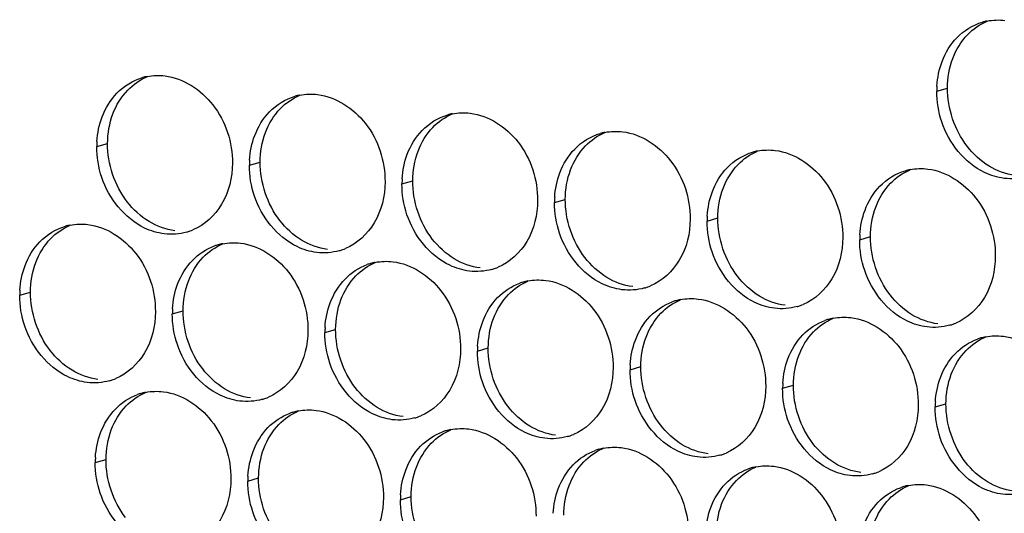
# Paper-space layout '45651_1_3' of a CAD drawing. Header units: millimetres. Extents: x -231 to 594, y 0 to 420.
# Tile 186 of 247: x 93.61 to 103.42, y 267.26 to 272.18. Entities that reach past the tile are written whole.
import ezdxf

# ---------------------------------------------------------------- set-up
doc = ezdxf.new("R2010")
doc.units = ezdxf.units.MM
doc.header["$LTSCALE"] = 32.67
doc.layers.add('02___PRT_ALL_AXES', color=7, linetype='CONTINUOUS')

psp = doc.layouts.new('45651_1_3')

# ---------------------------------------------------------------- linework, layer by layer
at = {"layer": '02___PRT_ALL_AXES', "color": 7, "linetype": 'CONTINUOUS'}
for p, q in [((102.7434, 271.4654), (102.8506, 271.4961)), ((94.3779, 270.9131), (94.4851, 270.9438)), ((95.8975, 270.7276), (96.0047, 270.7583)), ((97.4171, 270.5421), (97.5243, 270.5728)), ((98.9367, 270.3567), (99.0439, 270.3873)), ((100.4563, 270.1712), (100.5635, 270.2019)), ((101.9759, 269.9857), (102.0831, 270.0164)), ((93.6104, 269.4334), (93.7176, 269.4641)), ((95.13, 269.2479), (95.2372, 269.2786)), ((96.6495, 269.0624), (96.7567, 269.0931)), ((98.1691, 268.877), (98.2763, 268.9076)), ((99.6887, 268.6915), (99.7959, 268.7222)), ((101.2083, 268.506), (101.3155, 268.5367)), ((102.7279, 268.3205), (102.8351, 268.3512)), ((94.3624, 267.7682), (94.4696, 267.7989)), ((95.882, 267.5827), (95.9892, 267.6134)), ((97.4016, 267.3972), (97.5088, 267.4279))]:
    psp.add_line(p, q, dxfattribs=at)
at = {"layer": '02___PRT_ALL_AXES', "color": 3, "linetype": 'CONTINUOUS'}
for centre, radius, start, end in [((103.3502, 271.6214), 0.5519, 100.97724, 105.93831), ((94.9848, 271.0691), 0.5519, 100.97724, 105.93831), ((103.6353, 271.461), 0.8918, 176.51802, 179.71686), ((96.5043, 270.8836), 0.5519, 100.97724, 105.93831), ((98.0239, 270.6981), 0.5519, 100.97724, 105.93831), ((99.5435, 270.5126), 0.5519, 100.97724, 105.93831), ((95.2698, 270.9087), 0.8918, 176.51802, 179.71686), ((101.0631, 270.3271), 0.5519, 100.97724, 105.93831), ((96.7894, 270.7232), 0.8918, 176.51802, 179.71686), ((102.5827, 270.1417), 0.5519, 100.97724, 105.93831), ((98.3089, 270.5377), 0.8918, 176.51802, 179.71686), ((99.8285, 270.3523), 0.8918, 176.51802, 179.71686), ((101.3481, 270.1668), 0.8918, 176.51802, 179.71686), ((94.2172, 269.5893), 0.5519, 100.97724, 105.93831), ((95.1233, 270.5872), 0.5467, 285.94061, 289.76751), ((95.1227, 270.5885), 0.5481, 289.77289, 292.73686), ((102.8677, 269.9813), 0.8918, 176.51802, 179.71686), ((95.7354, 269.4089), 0.5467, 105.94061, 109.76751), ((95.7368, 269.4039), 0.5519, 100.97724, 105.93831), ((96.6429, 270.4018), 0.5467, 285.94061, 289.76751), ((96.6423, 270.4031), 0.5481, 289.77289, 292.73686), ((97.255, 269.2234), 0.5467, 105.94061, 109.76751), ((97.2564, 269.2184), 0.5519, 100.97724, 105.93831), ((98.1624, 270.2163), 0.5467, 285.94061, 289.76751), ((98.1619, 270.2176), 0.5481, 289.77289, 292.73686), ((98.776, 269.0329), 0.5519, 100.97724, 105.93831), ((94.5022, 269.429), 0.8918, 176.51802, 179.71686), ((98.7745, 269.0379), 0.5467, 105.94061, 109.76751), ((99.682, 270.0308), 0.5467, 285.94061, 289.76751), ((99.6815, 270.0321), 0.5481, 289.77289, 292.73686), ((100.2941, 268.8525), 0.5467, 105.94061, 109.76751), ((100.2955, 268.8474), 0.5519, 100.97724, 105.93831), ((96.0218, 269.2435), 0.8918, 176.51802, 179.71686), ((101.2016, 269.8453), 0.5467, 285.94061, 289.76751), ((101.2011, 269.8466), 0.5481, 289.77289, 292.73686), ((101.8137, 268.667), 0.5467, 105.94061, 109.76751), ((101.8151, 268.662), 0.5519, 100.97724, 105.93831), ((97.5414, 269.058), 0.8918, 176.51802, 179.71686), ((102.7212, 269.6598), 0.5467, 285.94061, 289.76751), ((102.7207, 269.6612), 0.5481, 289.77289, 292.73686), ((103.3333, 268.4815), 0.5467, 105.94061, 109.76751), ((103.3347, 268.4765), 0.5519, 100.97724, 105.93831), ((99.061, 268.8725), 0.8918, 176.51802, 179.71686), ((100.5805, 268.6871), 0.8918, 176.51802, 179.71686), ((94.3557, 269.1075), 0.5467, 285.94061, 289.76751), ((94.3552, 269.1088), 0.5481, 289.77289, 292.73686), ((102.1001, 268.5016), 0.8918, 176.51802, 179.71686), ((94.9678, 267.9292), 0.5467, 105.94061, 109.76751), ((94.9692, 267.9242), 0.5519, 100.97724, 105.93831), ((95.8753, 268.922), 0.5467, 285.94061, 289.76751), ((95.8748, 268.9234), 0.5481, 289.77289, 292.73686), ((103.6197, 268.3161), 0.8918, 176.51802, 179.71686), ((96.4874, 267.7437), 0.5467, 105.94061, 109.76751), ((96.4888, 267.7387), 0.5519, 100.97724, 105.93831), ((97.3949, 268.7366), 0.5467, 285.94061, 289.76751), ((97.3944, 268.7379), 0.5481, 289.77289, 292.73686), ((98.007, 267.5582), 0.5467, 105.94061, 109.76751), ((98.0084, 267.5532), 0.5519, 100.97724, 105.93831), ((98.9145, 268.5511), 0.5467, 285.94061, 289.76751), ((98.9139, 268.5524), 0.5481, 289.77289, 292.73686), ((99.528, 267.3677), 0.5519, 100.97724, 105.93831), ((95.2542, 267.7638), 0.8918, 176.51802, 179.71686), ((99.5266, 267.3728), 0.5467, 105.94061, 109.76751), ((100.4341, 268.3656), 0.5467, 285.94061, 289.76751), ((100.4335, 268.3669), 0.5481, 289.77289, 292.73686), ((101.0461, 267.1873), 0.5467, 105.94061, 109.76751), ((101.0476, 267.1823), 0.5519, 100.97724, 105.93831), ((96.7738, 267.5783), 0.8918, 176.51802, 179.71686), ((101.9536, 268.1801), 0.5467, 285.94061, 289.76751), ((101.9531, 268.1815), 0.5481, 289.77289, 292.73686), ((102.5657, 267.0018), 0.5467, 105.94061, 109.76751), ((102.5671, 266.9968), 0.5519, 100.97724, 105.93831), ((98.2934, 267.3928), 0.8918, 176.51802, 179.71686)]:
    psp.add_arc(centre, radius, start, end, dxfattribs=at)
for points in [[(102.944, 271.9972), (103.013, 272.0687), (103.1031, 272.1248), (103.1987, 272.1521)], [(103.2452, 272.1632), (103.3033, 272.1745), (103.3639, 272.1764), (103.4227, 272.1692)], [(102.7963, 271.76), (102.8291, 271.8472), (102.8793, 271.9302), (102.944, 271.9972)], [(102.7451, 271.5152), (102.7501, 271.5984), (102.7669, 271.682), (102.7963, 271.76)], [(94.5785, 271.4449), (94.6475, 271.5164), (94.7377, 271.5725), (94.8332, 271.5998)], [(94.8797, 271.6109), (94.9378, 271.6222), (94.9984, 271.6241), (95.0572, 271.6169)], [(94.4308, 271.2077), (94.4637, 271.2949), (94.5138, 271.3779), (94.5785, 271.4449)], [(96.3993, 271.4254), (96.4574, 271.4367), (96.518, 271.4386), (96.5768, 271.4314)], [(102.7934, 271.1583), (102.7603, 271.2566), (102.7429, 271.3617), (102.7434, 271.4654)], [(96.0981, 271.2594), (96.1671, 271.3309), (96.2572, 271.387), (96.3528, 271.4143)], [(95.9504, 271.0222), (95.9832, 271.1094), (96.0334, 271.1924), (96.0981, 271.2594)], [(97.9188, 271.2399), (97.977, 271.2512), (98.0376, 271.2531), (98.0964, 271.2459)], [(94.3796, 270.9628), (94.3846, 271.0461), (94.4015, 271.1297), (94.4308, 271.2077)], [(97.6177, 271.0739), (97.6867, 271.1454), (97.7768, 271.2015), (97.8724, 271.2288)], [(97.47, 270.8367), (97.5028, 270.9239), (97.553, 271.0069), (97.6177, 271.0739)], [(99.4384, 271.0545), (99.4965, 271.0657), (99.5572, 271.0676), (99.616, 271.0604)], [(95.8992, 270.7774), (95.9042, 270.8606), (95.921, 270.9442), (95.9504, 271.0222)], [(99.1373, 270.8885), (99.2063, 270.9599), (99.2964, 271.016), (99.392, 271.0433)], [(94.4279, 270.6059), (94.3949, 270.7043), (94.3774, 270.8094), (94.3779, 270.9131)], [(98.9896, 270.6513), (99.0224, 270.7384), (99.0726, 270.8215), (99.1373, 270.8885)], [(100.6568, 270.703), (100.7259, 270.7745), (100.816, 270.8306), (100.9115, 270.8579)], [(100.958, 270.869), (101.0161, 270.8803), (101.0768, 270.8821), (101.1355, 270.875)], [(97.4187, 270.5919), (97.4238, 270.6751), (97.4406, 270.7587), (97.47, 270.8367)], [(95.9475, 270.4205), (95.9144, 270.5188), (95.897, 270.6239), (95.8975, 270.7276)], [(98.9383, 270.4064), (98.9434, 270.4896), (98.9602, 270.5732), (98.9896, 270.6513)], [(100.5092, 270.4658), (100.542, 270.5529), (100.5921, 270.636), (100.6568, 270.703)], [(102.1764, 270.5175), (102.2455, 270.589), (102.3356, 270.6451), (102.4311, 270.6724)], [(102.4776, 270.6835), (102.5357, 270.6948), (102.5963, 270.6967), (102.6551, 270.6895)], [(103.6389, 270.6139), (103.5669, 270.5933), (103.4892, 270.5877), (103.4149, 270.5968)], [(97.467, 270.235), (97.434, 270.3333), (97.4166, 270.4384), (97.4171, 270.5421)], [(100.4579, 270.2209), (100.463, 270.3042), (100.4798, 270.3877), (100.5092, 270.4658)], [(102.0288, 270.2803), (102.0616, 270.3675), (102.1117, 270.4505), (102.1764, 270.5175)], [(98.9866, 270.0495), (98.9536, 270.1478), (98.9362, 270.2529), (98.9367, 270.3567)], [(101.9775, 270.0355), (101.9826, 270.1187), (101.9994, 270.2023), (102.0288, 270.2803)], [(100.5062, 269.864), (100.4732, 269.9624), (100.4558, 270.0675), (100.4563, 270.1712)], [(93.8109, 269.9652), (93.88, 270.0367), (93.9701, 270.0928), (94.0656, 270.1201)], [(94.1121, 270.1312), (94.1702, 270.1425), (94.2309, 270.1443), (94.2896, 270.1372)], [(93.6633, 269.728), (93.6961, 269.8151), (93.7462, 269.8982), (93.8109, 269.9652)], [(95.2734, 270.0615), (95.2014, 270.041), (95.1238, 270.0354), (95.0494, 270.0444)], [(102.0258, 269.6786), (101.9928, 269.7769), (101.9754, 269.882), (101.9759, 269.9857)], [(95.3305, 269.7797), (95.3914, 269.8427), (95.4681, 269.8938), (95.5505, 269.9234)], [(95.6317, 269.9457), (95.6898, 269.957), (95.7504, 269.9589), (95.8092, 269.9517)], [(96.793, 269.8761), (96.721, 269.8555), (96.6433, 269.8499), (96.569, 269.859)], [(95.1829, 269.5425), (95.2157, 269.6297), (95.2658, 269.7127), (95.3305, 269.7797)], [(97.1513, 269.7602), (97.2094, 269.7715), (97.27, 269.7734), (97.3288, 269.7662)], [(93.612, 269.4831), (93.6171, 269.5664), (93.6339, 269.6499), (93.6633, 269.728)], [(96.8501, 269.5942), (96.9109, 269.6572), (96.9876, 269.7083), (97.0701, 269.7379)], [(98.3126, 269.6906), (98.2406, 269.67), (98.1629, 269.6644), (98.0886, 269.6735)], [(96.7024, 269.357), (96.7353, 269.4442), (96.7854, 269.5272), (96.8501, 269.5942)], [(98.6709, 269.5748), (98.729, 269.586), (98.7896, 269.5879), (98.8484, 269.5807)], [(95.1316, 269.2977), (95.1367, 269.3809), (95.1535, 269.4645), (95.1829, 269.5425)], [(98.3697, 269.4088), (98.4305, 269.4717), (98.5072, 269.5228), (98.5896, 269.5524)], [(99.8322, 269.5051), (99.7602, 269.4845), (99.6825, 269.4789), (99.6082, 269.488)], [(93.6603, 269.1262), (93.6273, 269.2246), (93.6099, 269.3297), (93.6104, 269.4334)], [(98.222, 269.1716), (98.2548, 269.2587), (98.305, 269.3418), (98.3697, 269.4088)], [(100.1904, 269.3893), (100.2486, 269.4006), (100.3092, 269.4024), (100.368, 269.3953)], [(96.6512, 269.1122), (96.6562, 269.1954), (96.6731, 269.279), (96.7024, 269.357)], [(99.8893, 269.2233), (99.9501, 269.2863), (100.0268, 269.3373), (100.1092, 269.367)], [(101.3518, 269.3196), (101.2798, 269.2991), (101.2021, 269.2935), (101.1278, 269.3025)], [(95.1799, 268.9408), (95.1469, 269.0391), (95.1295, 269.1442), (95.13, 269.2479)], [(99.7416, 268.9861), (99.7744, 269.0732), (99.8246, 269.1563), (99.8893, 269.2233)], [(101.4089, 269.0378), (101.4697, 269.1008), (101.5464, 269.1519), (101.6288, 269.1815)], [(101.71, 269.2038), (101.7682, 269.2151), (101.8288, 269.217), (101.8876, 269.2098)], [(98.1708, 268.9267), (98.1758, 269.0099), (98.1927, 269.0935), (98.222, 269.1716)], [(102.8713, 269.1342), (102.7993, 269.1136), (102.7217, 269.108), (102.6473, 269.1171)], [(96.6995, 268.7553), (96.6665, 268.8536), (96.649, 268.9587), (96.6495, 269.0624)], [(99.6904, 268.7412), (99.6954, 268.8245), (99.7122, 268.908), (99.7416, 268.9861)], [(101.2612, 268.8006), (101.294, 268.8878), (101.3442, 268.9708), (101.4089, 269.0378)], [(102.9284, 268.8523), (102.9893, 268.9153), (103.066, 268.9664), (103.1484, 268.996)], [(103.2296, 269.0183), (103.2877, 269.0296), (103.3484, 269.0315), (103.4071, 269.0243)], [(98.2191, 268.5698), (98.186, 268.6681), (98.1686, 268.7732), (98.1691, 268.877)], [(101.2099, 268.5558), (101.215, 268.639), (101.2318, 268.7226), (101.2612, 268.8006)], [(102.7808, 268.6151), (102.8136, 268.7023), (102.8637, 268.7853), (102.9284, 268.8523)], [(99.7386, 268.3843), (99.7056, 268.4827), (99.6882, 268.5878), (99.6887, 268.6915)], [(102.7295, 268.3703), (102.7346, 268.4535), (102.7514, 268.5371), (102.7808, 268.6151)], [(94.5059, 268.5818), (94.4339, 268.5613), (94.3562, 268.5557), (94.2819, 268.5647)], [(101.2582, 268.1989), (101.2252, 268.2972), (101.2078, 268.4023), (101.2083, 268.506)], [(94.563, 268.3), (94.6238, 268.363), (94.7005, 268.4141), (94.7829, 268.4437)], [(94.8641, 268.466), (94.9223, 268.4773), (94.9829, 268.4792), (95.0417, 268.472)], [(96.0254, 268.3964), (95.9534, 268.3758), (95.8758, 268.3702), (95.8014, 268.3792)], [(94.4153, 268.0628), (94.4481, 268.15), (94.4983, 268.233), (94.563, 268.3)], [(102.7778, 268.0134), (102.7448, 268.1117), (102.7274, 268.2168), (102.7279, 268.3205)], [(96.0825, 268.1145), (96.1434, 268.1775), (96.2201, 268.2286), (96.3025, 268.2582)], [(96.3837, 268.2805), (96.4418, 268.2918), (96.5025, 268.2937), (96.5612, 268.2865)], [(97.545, 268.2109), (97.473, 268.1903), (97.3954, 268.1847), (97.321, 268.1938)], [(95.9349, 267.8773), (95.9677, 267.9645), (96.0178, 268.0475), (96.0825, 268.1145)], [(97.9033, 268.095), (97.9614, 268.1063), (98.0221, 268.1082), (98.0808, 268.101)], [(94.364, 267.818), (94.3691, 267.9012), (94.3859, 267.9848), (94.4153, 268.0628)], [(97.6021, 267.929), (97.663, 267.992), (97.7397, 268.0431), (97.8221, 268.0727)], [(99.0646, 268.0254), (98.9926, 268.0048), (98.9149, 267.9992), (98.8406, 268.0083)], [(97.4545, 267.6918), (97.4873, 267.779), (97.5374, 267.8621), (97.6021, 267.929)], [(99.4229, 267.9096), (99.481, 267.9208), (99.5416, 267.9227), (99.6004, 267.9156)], [(95.8836, 267.6325), (95.8887, 267.7157), (95.9055, 267.7993), (95.9349, 267.8773)], [(99.1217, 267.7436), (99.1826, 267.8066), (99.2592, 267.8576), (99.3417, 267.8873)], [(100.5842, 267.8399), (100.5122, 267.8194), (100.4345, 267.8137), (100.3602, 267.8228)], [(94.4123, 267.4611), (94.3793, 267.5594), (94.3619, 267.6645), (94.3624, 267.7682)], [(98.974, 267.5064), (99.0069, 267.5935), (99.057, 267.6766), (99.1217, 267.7436)], [(100.9425, 267.7241), (101.0006, 267.7354), (101.0612, 267.7373), (101.12, 267.7301)], [(97.4032, 267.447), (97.4083, 267.5302), (97.4251, 267.6138), (97.4545, 267.6918)], [(100.6413, 267.5581), (100.7021, 267.6211), (100.7788, 267.6722), (100.8612, 267.7018)], [(102.1038, 267.6545), (102.0318, 267.6339), (101.9541, 267.6283), (101.8798, 267.6373)], [(95.9319, 267.2756), (95.8989, 267.3739), (95.8815, 267.479), (95.882, 267.5827)], [(100.4936, 267.3209), (100.5264, 267.4081), (100.5766, 267.4911), (100.6413, 267.5581)], [(102.1609, 267.3726), (102.2217, 267.4356), (102.2984, 267.4867), (102.3808, 267.5163)], [(102.462, 267.5386), (102.5202, 267.5499), (102.5808, 267.5518), (102.6396, 267.5446)], [(98.9228, 267.2615), (98.9279, 267.3448), (98.9447, 267.4283), (98.974, 267.5064)], [(103.6234, 267.469), (103.5514, 267.4484), (103.4737, 267.4428), (103.3994, 267.4519)], [(97.4515, 267.0901), (97.4185, 267.1884), (97.4011, 267.2935), (97.4016, 267.3972)], [(100.4424, 267.0761), (100.4474, 267.1593), (100.4643, 267.2429), (100.4936, 267.3209)], [(102.0132, 267.1354), (102.046, 267.2226), (102.0962, 267.3056), (102.1609, 267.3726)]]:
    psp.add_open_spline(points, degree=3, dxfattribs=at)
at = {"layer": '02___PRT_ALL_AXES', "color": 7, "linetype": 'CONTINUOUS'}
for points in [[(103.0512, 272.0279), (103.1056, 272.0842), (103.1724, 272.131), (103.2447, 272.1613)], [(102.9035, 271.7907), (102.9363, 271.8779), (102.9865, 271.9609), (103.0512, 272.0279)], [(102.8506, 271.4961), (102.8511, 271.5959), (102.8684, 271.6973), (102.9035, 271.7907)], [(94.6857, 271.4756), (94.7401, 271.5319), (94.807, 271.5787), (94.8792, 271.609)], [(94.538, 271.2384), (94.5708, 271.3255), (94.621, 271.4086), (94.6857, 271.4756)], [(103.0457, 270.916), (102.9209, 271.0774), (102.8496, 271.2921), (102.8506, 271.4961)], [(96.2053, 271.2901), (96.2597, 271.3464), (96.3265, 271.3932), (96.3988, 271.4235)], [(96.0576, 271.0529), (96.0904, 271.1401), (96.1406, 271.2231), (96.2053, 271.2901)], [(94.4851, 270.9438), (94.4856, 271.0435), (94.5029, 271.145), (94.538, 271.2384)], [(97.7249, 271.1046), (97.7793, 271.161), (97.8461, 271.2077), (97.9184, 271.238)], [(96.0047, 270.7583), (96.0052, 270.8581), (96.0225, 270.9595), (96.0576, 271.0529)], [(97.5772, 270.8674), (97.61, 270.9546), (97.6602, 271.0376), (97.7249, 271.1046)], [(99.2445, 270.9191), (99.2989, 270.9755), (99.3657, 271.0223), (99.438, 271.0525)], [(94.6802, 270.3637), (94.5554, 270.525), (94.4841, 270.7398), (94.4851, 270.9438)], [(97.5243, 270.5728), (97.5248, 270.6726), (97.5421, 270.774), (97.5772, 270.8674)], [(99.0968, 270.6819), (99.1296, 270.7691), (99.1798, 270.8521), (99.2445, 270.9191)], [(100.764, 270.7337), (100.8185, 270.79), (100.8853, 270.8368), (100.9576, 270.8671)], [(103.264, 270.7188), (103.1801, 270.7696), (103.1057, 270.8384), (103.0457, 270.916)], [(96.1998, 270.1782), (96.075, 270.3396), (96.0037, 270.5543), (96.0047, 270.7583)], [(99.0439, 270.3873), (99.0444, 270.4871), (99.0616, 270.5886), (99.0968, 270.6819)], [(100.6164, 270.4965), (100.6492, 270.5836), (100.6993, 270.6667), (100.764, 270.7337)], [(102.2836, 270.5482), (102.3381, 270.6045), (102.4049, 270.6513), (102.4771, 270.6816)], [(103.5221, 270.6274), (103.4315, 270.6385), (103.342, 270.6715), (103.264, 270.7188)], [(97.7194, 269.9927), (97.5946, 270.1541), (97.5233, 270.3688), (97.5243, 270.5728)], [(100.5635, 270.2019), (100.564, 270.3016), (100.5812, 270.4031), (100.6164, 270.4965)], [(102.136, 270.311), (102.1688, 270.3981), (102.2189, 270.4812), (102.2836, 270.5482)], [(94.8985, 270.1665), (94.8146, 270.2173), (94.7402, 270.2861), (94.6802, 270.3637)], [(99.239, 269.8073), (99.1141, 269.9686), (99.0429, 270.1833), (99.0439, 270.3873)], [(102.0831, 270.0164), (102.0836, 270.1162), (102.1008, 270.2176), (102.136, 270.311)], [(95.1566, 270.0751), (95.066, 270.0862), (94.9765, 270.1192), (94.8985, 270.1665)], [(96.4181, 269.981), (96.3342, 270.0318), (96.2598, 270.1006), (96.1998, 270.1782)], [(100.7585, 269.6218), (100.6337, 269.7831), (100.5625, 269.9979), (100.5635, 270.2019)], [(93.9181, 269.9959), (93.9726, 270.0522), (94.0394, 270.099), (94.1117, 270.1293)], [(93.7705, 269.7587), (93.8033, 269.8458), (93.8534, 269.9289), (93.9181, 269.9959)], [(96.6762, 269.8896), (96.5856, 269.9007), (96.4961, 269.9337), (96.4181, 269.981)], [(97.9376, 269.7956), (97.8538, 269.8464), (97.7794, 269.9152), (97.7194, 269.9927)], [(102.2781, 269.4363), (102.1533, 269.5977), (102.0821, 269.8124), (102.0831, 270.0164)], [(95.4377, 269.8104), (95.4922, 269.8667), (95.559, 269.9135), (95.6312, 269.9438)], [(95.2901, 269.5732), (95.3229, 269.6603), (95.373, 269.7434), (95.4377, 269.8104)], [(98.1958, 269.7042), (98.1052, 269.7152), (98.0157, 269.7483), (97.9376, 269.7956)], [(99.4572, 269.6101), (99.3734, 269.6609), (99.2989, 269.7297), (99.239, 269.8073)], [(93.7176, 269.4641), (93.7181, 269.5638), (93.7353, 269.6653), (93.7705, 269.7587)], [(96.9573, 269.6249), (97.0117, 269.6813), (97.0786, 269.728), (97.1508, 269.7583)], [(95.2372, 269.2786), (95.2377, 269.3784), (95.2549, 269.4798), (95.2901, 269.5732)], [(96.8096, 269.3877), (96.8425, 269.4749), (96.8926, 269.5579), (96.9573, 269.6249)], [(98.4769, 269.4394), (98.5313, 269.4958), (98.5981, 269.5426), (98.6704, 269.5728)], [(99.7154, 269.5187), (99.6248, 269.5297), (99.5353, 269.5628), (99.4572, 269.6101)], [(100.9768, 269.4246), (100.8929, 269.4754), (100.8185, 269.5442), (100.7585, 269.6218)], [(93.9126, 268.884), (93.7878, 269.0453), (93.7166, 269.2601), (93.7176, 269.4641)], [(96.7567, 269.0931), (96.7572, 269.1929), (96.7745, 269.2943), (96.8096, 269.3877)], [(98.3292, 269.2022), (98.362, 269.2894), (98.4122, 269.3724), (98.4769, 269.4394)], [(99.9965, 269.254), (100.0509, 269.3103), (100.1177, 269.3571), (100.19, 269.3874)], [(101.235, 269.3332), (101.1443, 269.3443), (101.0549, 269.3773), (100.9768, 269.4246)], [(102.4964, 269.2391), (102.4125, 269.2899), (102.3381, 269.3587), (102.2781, 269.4363)], [(95.4322, 268.6985), (95.3074, 268.8599), (95.2362, 269.0746), (95.2372, 269.2786)], [(98.2763, 268.9076), (98.2768, 269.0074), (98.2941, 269.1089), (98.3292, 269.2022)], [(99.8488, 269.0168), (99.8816, 269.1039), (99.9318, 269.187), (99.9965, 269.254)], [(101.5161, 269.0685), (101.5705, 269.1248), (101.6373, 269.1716), (101.7096, 269.2019)], [(102.7545, 269.1477), (102.6639, 269.1588), (102.5745, 269.1918), (102.4964, 269.2391)], [(96.9518, 268.513), (96.827, 268.6744), (96.7557, 268.8891), (96.7567, 269.0931)], [(99.7959, 268.7222), (99.7964, 268.8219), (99.8137, 268.9234), (99.8488, 269.0168)], [(101.3684, 268.8313), (101.4012, 268.9184), (101.4514, 269.0015), (101.5161, 269.0685)], [(103.0356, 268.883), (103.0901, 268.9394), (103.1569, 268.9861), (103.2292, 269.0164)], [(98.4714, 268.3275), (98.3466, 268.4889), (98.2753, 268.7036), (98.2763, 268.9076)], [(94.1309, 268.6868), (94.047, 268.7376), (93.9726, 268.8064), (93.9126, 268.884)], [(101.3155, 268.5367), (101.316, 268.6364), (101.3332, 268.7379), (101.3684, 268.8313)], [(102.888, 268.6458), (102.9208, 268.733), (102.9709, 268.816), (103.0356, 268.883)], [(95.6505, 268.5013), (95.5666, 268.5521), (95.4922, 268.6209), (95.4322, 268.6985)], [(99.991, 268.1421), (99.8662, 268.3034), (99.7949, 268.5182), (99.7959, 268.7222)], [(94.3891, 268.5954), (94.2984, 268.6065), (94.209, 268.6395), (94.1309, 268.6868)], [(102.8351, 268.3512), (102.8356, 268.451), (102.8528, 268.5524), (102.888, 268.6458)], [(95.9086, 268.4099), (95.818, 268.421), (95.7286, 268.454), (95.6505, 268.5013)], [(97.1701, 268.3158), (97.0862, 268.3666), (97.0118, 268.4355), (96.9518, 268.513)], [(101.5106, 267.9566), (101.3858, 268.118), (101.3145, 268.3327), (101.3155, 268.5367)], [(94.6702, 268.3307), (94.7246, 268.387), (94.7914, 268.4338), (94.8637, 268.4641)], [(94.5225, 268.0935), (94.5553, 268.1806), (94.6055, 268.2637), (94.6702, 268.3307)], [(97.4282, 268.2245), (97.3376, 268.2355), (97.2481, 268.2685), (97.1701, 268.3158)], [(98.6897, 268.1304), (98.6058, 268.1812), (98.5314, 268.25), (98.4714, 268.3275)], [(103.0301, 267.7711), (102.9053, 267.9325), (102.8341, 268.1472), (102.8351, 268.3512)], [(96.1897, 268.1452), (96.2442, 268.2016), (96.311, 268.2483), (96.3833, 268.2786)], [(96.0421, 267.908), (96.0749, 267.9952), (96.125, 268.0782), (96.1897, 268.1452)], [(98.9478, 268.039), (98.8572, 268.05), (98.7677, 268.0831), (98.6897, 268.1304)], [(100.2092, 267.9449), (100.1254, 267.9957), (100.051, 268.0645), (99.991, 268.1421)], [(94.4696, 267.7989), (94.4701, 267.8986), (94.4873, 268.0001), (94.5225, 268.0935)], [(97.7093, 267.9597), (97.7638, 268.0161), (97.8306, 268.0629), (97.9029, 268.0931)], [(95.9892, 267.6134), (95.9897, 267.7132), (96.0069, 267.8146), (96.0421, 267.908)], [(97.5617, 267.7225), (97.5945, 267.8097), (97.6446, 267.8927), (97.7093, 267.9597)], [(99.2289, 267.7742), (99.2833, 267.8306), (99.3502, 267.8774), (99.4224, 267.9077)], [(100.4674, 267.8535), (100.3768, 267.8646), (100.2873, 267.8976), (100.2092, 267.9449)], [(101.7288, 267.7594), (101.645, 267.8102), (101.5705, 267.879), (101.5106, 267.9566)], [(94.6647, 267.2188), (94.5399, 267.3802), (94.4686, 267.5949), (94.4696, 267.7989)], [(97.5088, 267.4279), (97.5093, 267.5277), (97.5265, 267.6292), (97.5617, 267.7225)], [(99.0812, 267.537), (99.1141, 267.6242), (99.1642, 267.7073), (99.2289, 267.7742)], [(100.7485, 267.5888), (100.8029, 267.6451), (100.8698, 267.6919), (100.942, 267.7222)], [(101.987, 267.668), (101.8964, 267.6791), (101.8069, 267.7121), (101.7288, 267.7594)], [(103.2484, 267.5739), (103.1646, 267.6247), (103.0901, 267.6936), (103.0301, 267.7711)], [(96.1842, 267.0333), (96.0594, 267.1947), (95.9882, 267.4094), (95.9892, 267.6134)], [(99.0284, 267.2424), (99.0288, 267.3422), (99.0461, 267.4437), (99.0812, 267.537)], [(100.6008, 267.3516), (100.6336, 267.4387), (100.6838, 267.5218), (100.7485, 267.5888)], [(102.2681, 267.4033), (102.3225, 267.4597), (102.3893, 267.5064), (102.4616, 267.5367)], [(103.5066, 267.4825), (103.416, 267.4936), (103.3265, 267.5266), (103.2484, 267.5739)], [(97.7038, 266.8478), (97.579, 267.0092), (97.5078, 267.2239), (97.5088, 267.4279)], [(100.5479, 267.057), (100.5484, 267.1567), (100.5657, 267.2582), (100.6008, 267.3516)], [(102.1204, 267.1661), (102.1532, 267.2533), (102.2034, 267.3363), (102.2681, 267.4033)]]:
    psp.add_open_spline(points, degree=3, dxfattribs=at)
at = {"layer": '02___PRT_ALL_AXES', "color": 3, "linetype": 'CONTINUOUS'}
for points, knots in [([(95.0572, 271.6169), (95.2415, 271.5944), (95.6049, 271.3533), (95.7297, 270.9522), (95.7287, 270.7482)], [0, 0, 0, 0, 0.476473, 1, 1, 1, 1]), ([(96.5768, 271.4314), (96.7611, 271.4089), (97.1245, 271.1678), (97.2493, 270.7667), (97.2483, 270.5627)], [0, 0, 0, 0, 0.476473, 1, 1, 1, 1]), ([(98.0964, 271.2459), (98.2807, 271.2234), (98.6441, 270.9823), (98.7689, 270.5813), (98.7679, 270.3773)], [0, 0, 0, 0, 0.476473, 1, 1, 1, 1]), ([(103.4149, 270.5968), (103.3473, 270.605), (103.067, 270.6889), (102.8633, 270.9499), (102.7934, 271.1583)], [0, 0, 0, 0, 0.236458, 1, 1, 1, 1]), ([(99.616, 271.0604), (99.8003, 271.038), (100.1636, 270.7968), (100.2884, 270.3958), (100.2874, 270.1918)], [0, 0, 0, 0, 0.476473, 1, 1, 1, 1]), ([(101.1355, 270.875), (101.3198, 270.8525), (101.6832, 270.6114), (101.808, 270.2103), (101.807, 270.0063)], [0, 0, 0, 0, 0.476473, 1, 1, 1, 1]), ([(95.7287, 270.7482), (95.728, 270.6069), (95.665, 270.3307), (95.4525, 270.1324), (95.3346, 270.083)], [0, 0, 0, 0, 0.525086, 1, 1, 1, 1]), ([(102.6551, 270.6895), (102.8394, 270.667), (103.2028, 270.4259), (103.3276, 270.0248), (103.3266, 269.8208)], [0, 0, 0, 0, 0.476473, 1, 1, 1, 1]), ([(95.0494, 270.0444), (94.9819, 270.0527), (94.7015, 270.1365), (94.4978, 270.3975), (94.4279, 270.6059)], [0, 0, 0, 0, 0.236458, 1, 1, 1, 1]), ([(97.2483, 270.5627), (97.2476, 270.4214), (97.1846, 270.1452), (96.9721, 269.9469), (96.8542, 269.8975)], [0, 0, 0, 0, 0.525086, 1, 1, 1, 1]), ([(96.569, 269.859), (96.5014, 269.8672), (96.2211, 269.9511), (96.0174, 270.2121), (95.9475, 270.4205)], [0, 0, 0, 0, 0.236458, 1, 1, 1, 1]), ([(98.7679, 270.3773), (98.7672, 270.236), (98.7042, 269.9598), (98.4916, 269.7614), (98.3738, 269.7121)], [0, 0, 0, 0, 0.525086, 1, 1, 1, 1]), ([(98.0886, 269.6735), (98.021, 269.6817), (97.7406, 269.7656), (97.537, 270.0266), (97.467, 270.235)], [0, 0, 0, 0, 0.236458, 1, 1, 1, 1]), ([(100.2874, 270.1918), (100.2867, 270.0505), (100.2238, 269.7743), (100.0112, 269.576), (99.8934, 269.5266)], [0, 0, 0, 0, 0.525086, 1, 1, 1, 1]), ([(94.2896, 270.1372), (94.4739, 270.1147), (94.8373, 269.8736), (94.9621, 269.4725), (94.9611, 269.2685)], [0, 0, 0, 0, 0.476473, 1, 1, 1, 1]), ([(99.6082, 269.488), (99.5406, 269.4963), (99.2602, 269.5801), (99.0566, 269.8411), (98.9866, 270.0495)], [0, 0, 0, 0, 0.236458, 1, 1, 1, 1]), ([(101.807, 270.0063), (101.8063, 269.865), (101.7433, 269.5888), (101.5308, 269.3905), (101.4129, 269.3411)], [0, 0, 0, 0, 0.525086, 1, 1, 1, 1]), ([(95.8092, 269.9517), (95.9935, 269.9292), (96.3569, 269.6881), (96.4817, 269.287), (96.4807, 269.083)], [0, 0, 0, 0, 0.476473, 1, 1, 1, 1]), ([(101.1278, 269.3025), (101.0602, 269.3108), (100.7798, 269.3946), (100.5762, 269.6556), (100.5062, 269.864)], [0, 0, 0, 0, 0.236458, 1, 1, 1, 1]), ([(103.3266, 269.8208), (103.3259, 269.6795), (103.2629, 269.4033), (103.0504, 269.205), (102.9325, 269.1556)], [0, 0, 0, 0, 0.525086, 1, 1, 1, 1]), ([(97.3288, 269.7662), (97.5131, 269.7437), (97.8765, 269.5026), (98.0013, 269.1016), (98.0003, 268.8976)], [0, 0, 0, 0, 0.476473, 1, 1, 1, 1]), ([(102.6473, 269.1171), (102.5798, 269.1253), (102.2994, 269.2091), (102.0957, 269.4702), (102.0258, 269.6786)], [0, 0, 0, 0, 0.236458, 1, 1, 1, 1]), ([(98.8484, 269.5807), (99.0327, 269.5582), (99.3961, 269.3171), (99.5209, 268.9161), (99.5199, 268.7121)], [0, 0, 0, 0, 0.476473, 1, 1, 1, 1]), ([(100.368, 269.3953), (100.5523, 269.3728), (100.9157, 269.1317), (101.0405, 268.7306), (101.0395, 268.5266)], [0, 0, 0, 0, 0.476473, 1, 1, 1, 1]), ([(94.9611, 269.2685), (94.9604, 269.1272), (94.8974, 268.851), (94.6849, 268.6527), (94.567, 268.6033)], [0, 0, 0, 0, 0.525086, 1, 1, 1, 1]), ([(101.8876, 269.2098), (102.0719, 269.1873), (102.4352, 268.9462), (102.5601, 268.5451), (102.559, 268.3411)], [0, 0, 0, 0, 0.476473, 1, 1, 1, 1]), ([(94.2819, 268.5647), (94.2143, 268.573), (93.9339, 268.6568), (93.7303, 268.9178), (93.6603, 269.1262)], [0, 0, 0, 0, 0.236458, 1, 1, 1, 1]), ([(96.4807, 269.083), (96.48, 268.9417), (96.417, 268.6655), (96.2045, 268.4672), (96.0866, 268.4178)], [0, 0, 0, 0, 0.525086, 1, 1, 1, 1]), ([(103.4071, 269.0243), (103.5914, 269.0018), (103.9548, 268.7607), (104.0796, 268.3597), (104.0786, 268.1557)], [0, 0, 0, 0, 0.476473, 1, 1, 1, 1]), ([(95.8014, 268.3792), (95.7339, 268.3875), (95.4535, 268.4713), (95.2498, 268.7324), (95.1799, 268.9408)], [0, 0, 0, 0, 0.236458, 1, 1, 1, 1]), ([(98.0003, 268.8976), (97.9996, 268.7563), (97.9366, 268.4801), (97.7241, 268.2817), (97.6062, 268.2324)], [0, 0, 0, 0, 0.525086, 1, 1, 1, 1]), ([(97.321, 268.1938), (97.2535, 268.202), (96.9731, 268.2859), (96.7694, 268.5469), (96.6995, 268.7553)], [0, 0, 0, 0, 0.236458, 1, 1, 1, 1]), ([(99.5199, 268.7121), (99.5192, 268.5708), (99.4562, 268.2946), (99.2437, 268.0963), (99.1258, 268.0469)], [0, 0, 0, 0, 0.525086, 1, 1, 1, 1]), ([(98.8406, 268.0083), (98.773, 268.0165), (98.4927, 268.1004), (98.289, 268.3614), (98.2191, 268.5698)], [0, 0, 0, 0, 0.236458, 1, 1, 1, 1]), ([(101.0395, 268.5266), (101.0388, 268.3853), (100.9758, 268.1091), (100.7632, 267.9108), (100.6454, 267.8614)], [0, 0, 0, 0, 0.525086, 1, 1, 1, 1]), ([(95.0417, 268.472), (95.226, 268.4495), (95.5893, 268.2084), (95.7142, 267.8073), (95.7131, 267.6033)], [0, 0, 0, 0, 0.476473, 1, 1, 1, 1]), ([(100.3602, 267.8228), (100.2926, 267.8311), (100.0123, 267.9149), (99.8086, 268.1759), (99.7386, 268.3843)], [0, 0, 0, 0, 0.236458, 1, 1, 1, 1]), ([(102.559, 268.3411), (102.5583, 268.1998), (102.4954, 267.9236), (102.2828, 267.7253), (102.165, 267.6759)], [0, 0, 0, 0, 0.525086, 1, 1, 1, 1]), ([(96.5612, 268.2865), (96.7455, 268.264), (97.1089, 268.0229), (97.2337, 267.6219), (97.2327, 267.4179)], [0, 0, 0, 0, 0.476473, 1, 1, 1, 1]), ([(101.8798, 267.6373), (101.8122, 267.6456), (101.5318, 267.7294), (101.3282, 267.9905), (101.2582, 268.1989)], [0, 0, 0, 0, 0.236458, 1, 1, 1, 1]), ([(98.0808, 268.101), (98.2651, 268.0785), (98.6285, 267.8374), (98.7533, 267.4364), (98.7523, 267.2324)], [0, 0, 0, 0, 0.476473, 1, 1, 1, 1]), ([(103.3994, 267.4519), (103.3318, 267.4601), (103.0514, 267.544), (102.8478, 267.805), (102.7778, 268.0134)], [0, 0, 0, 0, 0.236458, 1, 1, 1, 1]), ([(99.6004, 267.9156), (99.7847, 267.8931), (100.1481, 267.652), (100.2729, 267.2509), (100.2719, 267.0469)], [0, 0, 0, 0, 0.476473, 1, 1, 1, 1]), ([(101.12, 267.7301), (101.3043, 267.7076), (101.6677, 267.4665), (101.7925, 267.0654), (101.7915, 266.8614)], [0, 0, 0, 0, 0.476473, 1, 1, 1, 1]), ([(95.7131, 267.6033), (95.7124, 267.462), (95.6495, 267.1858), (95.4369, 266.9875), (95.3191, 266.9381)], [0, 0, 0, 0, 0.525086, 1, 1, 1, 1]), ([(102.6396, 267.5446), (102.8239, 267.5221), (103.1873, 267.281), (103.3121, 266.8799), (103.3111, 266.6759)], [0, 0, 0, 0, 0.476473, 1, 1, 1, 1]), ([(95.0339, 266.8995), (94.9663, 266.9078), (94.6859, 266.9916), (94.4823, 267.2527), (94.4123, 267.4611)], [0, 0, 0, 0, 0.236458, 1, 1, 1, 1]), ([(97.2327, 267.4179), (97.232, 267.2766), (97.169, 267.0003), (96.9565, 266.802), (96.8386, 266.7526)], [0, 0, 0, 0, 0.525086, 1, 1, 1, 1]), ([(96.5535, 266.7141), (96.4859, 266.7223), (96.2055, 266.8062), (96.0019, 267.0672), (95.9319, 267.2756)], [0, 0, 0, 0, 0.236458, 1, 1, 1, 1])]:
    psp.add_open_spline(points, degree=3, knots=knots, dxfattribs=at)

doc.saveas('drawing.dxf')
